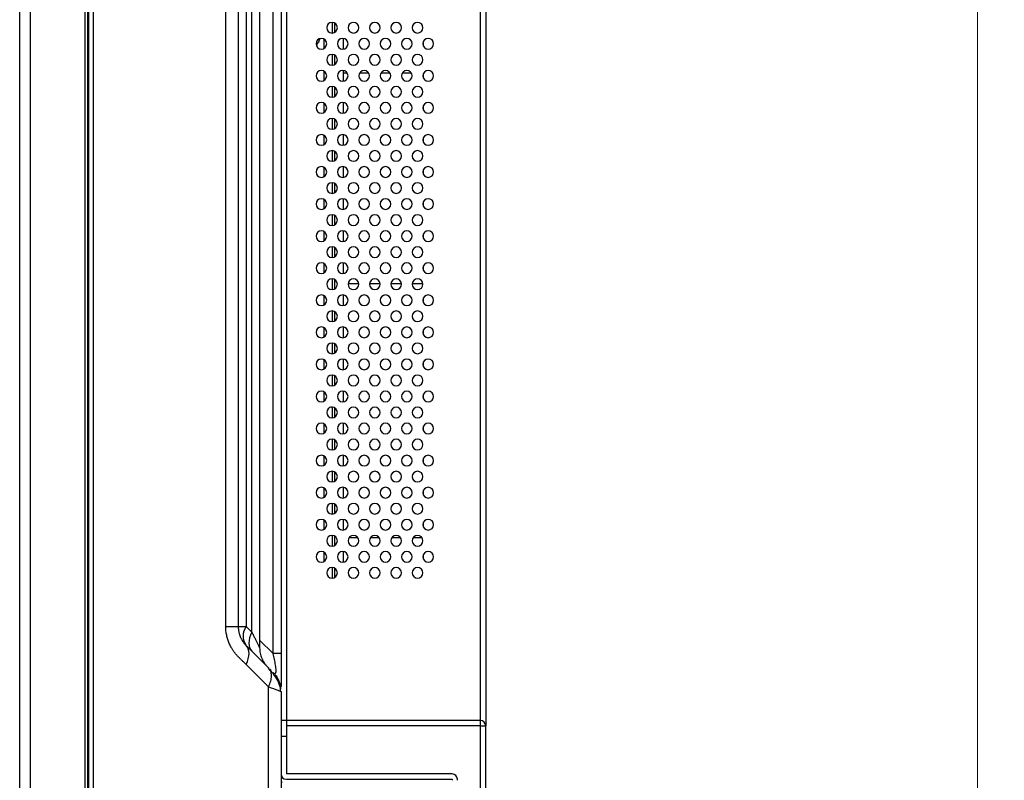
# Model space of a CAD drawing. Header units: millimetres. Extents: x 0 to 1118, y 0 to 864.
# Tile 63 of 256: x 600 to 637, y 405 to 433. Entities that reach past the tile are written whole.
import ezdxf

# ---------------------------------------------------------------- set-up
doc = ezdxf.new("R2010")
doc.units = ezdxf.units.MM
doc.styles.add('SLDTEXTSTYLE5', font='TXT', dxfattribs={"width": 0.75})
doc.dimstyles.new('SLDDIMSTYLE0', dxfattribs={"dimtxt": 4.7625, "dimasz": 3.556, "dimexe": 0, "dimexo": 0.0625, "dimgap": 1.190625, "dimtad": 1, "dimlfac": 5, "dimrnd": 1e-09, "dimzin": 12, "dimdsep": 46, "dimtxsty": 'SLDTEXTSTYLE5', "dimsah": 1, "dimcen": 0.09, "dimadec": 0, "dimazin": 3, "dimtfac": 1, "dimtofl": 0, "dimtmove": 0, "dimatfit": 3, "dimfxl": 1, "dimfrac": 2, "dimtolj": 1, "dimtzin": 12, "dimarcsym": 0})

# ---------------------------------------------------------------- blocks, each defined once
blk = doc.blocks.new('_D_11')
at = {"color": 7, "linetype": 'Continuous', "lineweight": 0}
for p, q in [((619.428, 459.718), (636.839, 459.718)), ((635.839, 312.436), (635.839, 459.718)), ((608.662, 312.436), (636.839, 312.436))]:
    blk.add_line(p, q, dxfattribs=at)
at = {"color": 7, "linetype": 'Continuous', "lineweight": 18}
for points in [[(635.839, 459.718), (635.458, 456.162), (636.22, 456.162)], [(635.839, 312.436), (636.22, 315.992), (635.458, 315.992)]]:
    blk.add_solid(points, dxfattribs=at)
at = {"color": 7, "linetype": 'Continuous', "lineweight": 18, "insert": (629.7, 382.14), "char_height": 4.7625, "attachment_point": 1, "rotation": 90, "style": 'SLDTEXTSTYLE5'}
blk.add_mtext('736.41', dxfattribs=at)

msp = doc.modelspace()

# ---------------------------------------------------------------- linework, layer by layer
at = {"color": 7, "linetype": 'Continuous', "lineweight": 25}
for p, q in [((602.5705, 533.588), (602.5705, 314.316)), ((599.9905, 316.152), (599.9905, 531.752)), ((600.3905, 316.152), (600.3905, 531.752)), ((602.4305, 531.752), (602.4305, 316.152)), ((602.5305, 531.752), (602.5305, 316.152)), ((617.4305, 458.4126), (617.4305, 406.752)), ((609.9705, 457.918), (609.9705, 406.952)), ((608.9705, 455.5044), (608.9705, 409.6676)), ((609.4776, 409.4534), (609.4776, 455.7186)), ((609.7705, 455.7186), (609.7705, 409.4534)), ((609.7705, 455.6836), (609.7705, 409.4884)), ((608.6776, 410.2534), (608.6776, 454.9186)), ((607.7019, 410.4677), (607.7019, 454.7043)), ((608.1705, 454.7044), (608.1705, 410.4677)), ((608.4634, 454.7044), (608.4634, 410.4676)), ((611.6905, 433.0778), (611.6905, 432.6783)), ((611.7705, 433.0566), (611.7705, 432.6994)), ((611.2113, 432.4196), (611.1976, 432.46)), ((611.3705, 432.4566), (611.3705, 432.0994)), ((612.0905, 432.4778), (612.0905, 432.0783)), ((615.0905, 432.3405), (615.0905, 432.2156)), ((611.6905, 431.8778), (611.6905, 431.4783)), ((611.7705, 431.8566), (611.7705, 431.4994)), ((611.3705, 431.2566), (611.3705, 430.8994)), ((612.0905, 431.2778), (612.0905, 430.8783)), ((612.0905, 431.1878), (612.2477, 431.1878)), ((612.7133, 431.1878), (613.0477, 431.1878)), ((613.5133, 431.1878), (613.8477, 431.1878)), ((614.3133, 431.1878), (614.6477, 431.1878)), ((615.0905, 431.1405), (615.0905, 431.0156)), ((611.6905, 430.6778), (611.6905, 430.2783)), ((611.7705, 430.6566), (611.7705, 430.2994)), ((611.3705, 430.0566), (611.3705, 429.6994)), ((612.0905, 430.0778), (612.0905, 429.6783)), ((615.0905, 429.9405), (615.0905, 429.8156)), ((611.6905, 429.4778), (611.6905, 429.0783)), ((611.7705, 429.4566), (611.7705, 429.0994)), ((611.3705, 428.8566), (611.3705, 428.4994)), ((612.0905, 428.8778), (612.0905, 428.4783)), ((615.0905, 428.7405), (615.0905, 428.6156)), ((611.6905, 428.2778), (611.6905, 427.8783)), ((611.7705, 428.2566), (611.7705, 427.8994)), ((611.3705, 427.6566), (611.3705, 427.2994)), ((612.0905, 427.6778), (612.0905, 427.2783)), ((615.0905, 427.5405), (615.0905, 427.4156)), ((611.6905, 427.0778), (611.6905, 426.6783)), ((611.7705, 427.0566), (611.7705, 426.6994)), ((611.3705, 426.4566), (611.3705, 426.0994)), ((612.0905, 426.4778), (612.0905, 426.0783)), ((615.0905, 426.3405), (615.0905, 426.2156)), ((611.6905, 425.8778), (611.6905, 425.4783)), ((611.7705, 425.8566), (611.7705, 425.4994)), ((611.3705, 425.2566), (611.3705, 424.8994)), ((612.0905, 425.2778), (612.0905, 424.8783)), ((615.0905, 425.1405), (615.0905, 425.0156)), ((611.6905, 424.6778), (611.6905, 424.2783)), ((611.7705, 424.6566), (611.7705, 424.2994)), ((611.3705, 424.0566), (611.3705, 423.6994)), ((612.0905, 424.0778), (612.0905, 423.6783)), ((615.0905, 423.9405), (615.0905, 423.8156)), ((611.6905, 423.4778), (611.6905, 423.0783)), ((611.7705, 423.4566), (611.7705, 423.0994)), ((612.2822, 423.3041), (612.6788, 423.3041)), ((613.0822, 423.3041), (613.4788, 423.3041)), ((613.8822, 423.3041), (614.2788, 423.3041)), ((614.6822, 423.3041), (615.0788, 423.3041)), ((611.3705, 422.8566), (611.3705, 422.4994)), ((612.0905, 422.8778), (612.0905, 422.4783)), ((615.0905, 422.7405), (615.0905, 422.6156)), ((611.6905, 422.2778), (611.6905, 421.8783)), ((611.7705, 422.2566), (611.7705, 421.8994)), ((611.3705, 421.6566), (611.3705, 421.2994)), ((612.0905, 421.6778), (612.0905, 421.2783)), ((615.0905, 421.5405), (615.0905, 421.4156)), ((611.6905, 421.0778), (611.6905, 420.6783)), ((611.7705, 421.0566), (611.7705, 420.6994)), ((611.3705, 420.4566), (611.3705, 420.0994)), ((612.0905, 420.4778), (612.0905, 420.0783)), ((611.3705, 420.1195), (611.4025, 420.1195)), ((615.0905, 420.3405), (615.0905, 420.2156)), ((611.6905, 419.8778), (611.6905, 419.4783)), ((611.7705, 419.8566), (611.7705, 419.4994)), ((611.3705, 419.2566), (611.3705, 418.8994)), ((612.0905, 419.2778), (612.0905, 418.8783)), ((615.0905, 419.1405), (615.0905, 419.0156)), ((611.6905, 418.6739), (611.6402, 418.6739)), ((611.6905, 418.6778), (611.6905, 418.2783)), ((611.7705, 418.6566), (611.7705, 418.2994)), ((611.3705, 418.0566), (611.3705, 417.6994)), ((612.0905, 418.0778), (612.0905, 417.6783)), ((615.0905, 417.9405), (615.0905, 417.8156)), ((611.6905, 417.4778), (611.6905, 417.0783)), ((611.7705, 417.4566), (611.7705, 417.0994)), ((611.3705, 416.8566), (611.3705, 416.4994)), ((612.0905, 416.8778), (612.0905, 416.4783)), ((615.0905, 416.7405), (615.0905, 416.6156)), ((611.6905, 416.2778), (611.6905, 415.8783)), ((611.7705, 416.2566), (611.7705, 415.8994)), ((611.3705, 415.6566), (611.3705, 415.2994)), ((612.0905, 415.6778), (612.0905, 415.2783)), ((615.0905, 415.5405), (615.0905, 415.4156)), ((611.6905, 415.0778), (611.6905, 414.6783)), ((611.7705, 415.0566), (611.7705, 414.6994)), ((611.3705, 414.4566), (611.3705, 414.0994)), ((612.0905, 414.4778), (612.0905, 414.0783)), ((615.0905, 414.3405), (615.0905, 414.2156)), ((611.6905, 413.8778), (611.6905, 413.4783)), ((611.7705, 413.8566), (611.7705, 413.4994)), ((612.32, 413.7974), (612.641, 413.7974)), ((613.12, 413.7974), (613.441, 413.7974)), ((613.92, 413.7974), (614.241, 413.7974)), ((614.72, 413.7974), (615.041, 413.7974)), ((611.3705, 413.2566), (611.3705, 412.8994)), ((612.0905, 413.2778), (612.0905, 412.8783)), ((615.0905, 413.1405), (615.0905, 413.0156)), ((611.6905, 412.6778), (611.6905, 412.2783)), ((611.7705, 412.6566), (611.7705, 412.2994)), ((608.1705, 410.4676), (608.4634, 410.4676)), ((608.6776, 410.2534), (608.4634, 410.4676)), ((609.3019, 408.922), (608.4634, 409.7605)), ((608.4634, 409.0534), (609.3019, 408.2149)), ((609.3396, 408.862), (609.3019, 408.922)), ((609.3019, 402.6931), (609.3019, 408.2149)), ((609.7493, 408.0473), (609.7705, 408.0392)), ((609.7698, 408.2151), (609.77, 408.2593)), ((609.7705, 408.2243), (609.7705, 408.217)), ((609.7705, 408.0392), (609.7705, 402.8688)), ((609.9705, 406.952), (609.7705, 406.952)), ((617.2305, 406.952), (609.9705, 406.952)), ((609.9705, 406.952), (609.9705, 406.352)), ((617.2305, 406.752), (617.2305, 406.952)), ((617.2305, 315.0817), (617.2305, 406.752)), ((617.2305, 406.752), (617.4305, 406.752)), ((617.4305, 315.2817), (617.4305, 406.752)), ((609.9705, 406.352), (609.7705, 406.352)), ((609.9705, 406.352), (609.9705, 404.952)), ((616.1705, 404.952), (609.9705, 404.952)), ((609.9705, 404.752), (616.1705, 404.752)), ((616.1705, 404.752), (616.1705, 404.714)), ((616.3705, 404.714), (616.3705, 404.752))]:
    msp.add_line(p, q, dxfattribs=at)
at = {"color": 8, "linetype": 'Continuous', "lineweight": 25}
for p, q in [((602.7462, 529.4738), (602.7462, 323.5288)), ((617.2305, 406.952), (617.2305, 458.4074)), ((609.4776, 409.4534), (608.9705, 409.9605)), ((609.3867, 408.8085), (609.3844, 408.8654)), ((609.5705, 408.5625), (609.5705, 408.6473)), ((617.2305, 406.752), (609.9705, 406.752))]:
    msp.add_line(p, q, dxfattribs=at)
at = {"color": 7, "linetype": 'Continuous', "lineweight": 25, "flags": 128}
msp.add_lwpolyline([(611.2196, 432.4685), (611.1786, 432.3415), (611.0852, 432.2349)], dxfattribs=at)
at = {"color": 7, "linetype": 'Continuous', "lineweight": 25}
for centre, radius, start, end in [((611.6805, 432.878), 0.2, 90, 270), ((611.6805, 432.878), 0.2, 270, 90), ((612.4805, 432.878), 0.2, 90, 270), ((612.4805, 432.878), 0.2, 270, 90), ((613.2805, 432.878), 0.2, 90, 270), ((613.2805, 432.878), 0.2, 270, 90), ((614.0805, 432.878), 0.2, 90, 270), ((614.0805, 432.878), 0.2, 270, 90), ((614.8805, 432.878), 0.2, 90, 270), ((614.8805, 432.878), 0.2, 270, 90), ((611.2805, 432.278), 0.2, 90, 270), ((611.2805, 432.278), 0.2, 270, 90), ((612.0805, 432.278), 0.2, 90, 270), ((612.0805, 432.278), 0.2, 270, 90), ((612.8805, 432.278), 0.2, 90, 270), ((612.8805, 432.278), 0.2, 270, 90), ((613.6805, 432.278), 0.2, 90, 270), ((613.6805, 432.278), 0.2, 270, 90), ((614.4805, 432.278), 0.2, 90, 270), ((614.4805, 432.278), 0.2, 270, 90), ((615.2805, 432.278), 0.2, 90, 270), ((615.2805, 432.278), 0.2, 270, 90), ((611.6805, 431.678), 0.2, 90, 270), ((611.6805, 431.678), 0.2, 270, 90), ((612.4805, 431.678), 0.2, 90, 270), ((612.4805, 431.678), 0.2, 270, 90), ((613.2805, 431.678), 0.2, 90, 270), ((613.2805, 431.678), 0.2, 270, 90), ((614.0805, 431.678), 0.2, 90, 270), ((614.0805, 431.678), 0.2, 270, 90), ((614.8805, 431.678), 0.2, 90, 270), ((614.8805, 431.678), 0.2, 270, 90), ((611.2805, 431.078), 0.2, 90, 270), ((611.2805, 431.078), 0.2, 270, 90), ((612.0805, 431.078), 0.2, 90, 270), ((612.0805, 431.078), 0.2, 270, 90), ((612.8805, 431.078), 0.2, 90, 270), ((612.8805, 431.078), 0.2, 270, 90), ((613.6805, 431.078), 0.2, 90, 270), ((613.6805, 431.078), 0.2, 270, 90), ((614.4805, 431.078), 0.2, 90, 270), ((614.4805, 431.078), 0.2, 270, 90), ((615.2805, 431.078), 0.2, 90, 270), ((615.2805, 431.078), 0.2, 270, 90), ((611.6805, 430.478), 0.2, 90, 270), ((611.6805, 430.478), 0.2, 270, 90), ((612.4805, 430.478), 0.2, 90, 270), ((612.4805, 430.478), 0.2, 270, 90), ((613.2805, 430.478), 0.2, 90, 270), ((613.2805, 430.478), 0.2, 270, 90), ((614.0805, 430.478), 0.2, 90, 270), ((614.0805, 430.478), 0.2, 270, 90), ((614.8805, 430.478), 0.2, 90, 270), ((614.8805, 430.478), 0.2, 270, 90), ((611.2805, 429.878), 0.2, 90, 270), ((611.2805, 429.878), 0.2, 270, 90), ((612.0805, 429.878), 0.2, 90, 270), ((612.0805, 429.878), 0.2, 270, 90), ((612.8805, 429.878), 0.2, 90, 270), ((612.8805, 429.878), 0.2, 270, 90), ((613.6805, 429.878), 0.2, 90, 270), ((613.6805, 429.878), 0.2, 270, 90), ((614.4805, 429.878), 0.2, 90, 270), ((614.4805, 429.878), 0.2, 270, 90), ((615.2805, 429.878), 0.2, 90, 270), ((615.2805, 429.878), 0.2, 270, 90), ((611.6805, 429.278), 0.2, 90, 270), ((611.6805, 429.278), 0.2, 270, 90), ((612.4805, 429.278), 0.2, 90, 270), ((612.4805, 429.278), 0.2, 270, 90), ((613.2805, 429.278), 0.2, 90, 270), ((613.2805, 429.278), 0.2, 270, 90), ((614.0805, 429.278), 0.2, 90, 270), ((614.0805, 429.278), 0.2, 270, 90), ((614.8805, 429.278), 0.2, 90, 270), ((614.8805, 429.278), 0.2, 270, 90), ((611.2805, 428.678), 0.2, 90, 270), ((611.2805, 428.678), 0.2, 270, 90), ((612.0805, 428.678), 0.2, 90, 270), ((612.0805, 428.678), 0.2, 270, 90), ((612.8805, 428.678), 0.2, 90, 270), ((612.8805, 428.678), 0.2, 270, 90), ((613.6805, 428.678), 0.2, 90, 270), ((613.6805, 428.678), 0.2, 270, 90), ((614.4805, 428.678), 0.2, 90, 270), ((614.4805, 428.678), 0.2, 270, 90), ((615.2805, 428.678), 0.2, 90, 270), ((615.2805, 428.678), 0.2, 270, 90), ((611.6805, 428.078), 0.2, 90, 270), ((611.6805, 428.078), 0.2, 270, 90), ((612.4805, 428.078), 0.2, 90, 270), ((612.4805, 428.078), 0.2, 270, 90), ((613.2805, 428.078), 0.2, 90, 270), ((613.2805, 428.078), 0.2, 270, 90), ((614.0805, 428.078), 0.2, 90, 270), ((614.0805, 428.078), 0.2, 270, 90), ((614.8805, 428.078), 0.2, 90, 270), ((614.8805, 428.078), 0.2, 270, 90), ((611.2805, 427.478), 0.2, 90, 270), ((611.2805, 427.478), 0.2, 270, 90), ((612.0805, 427.478), 0.2, 90, 270), ((612.0805, 427.478), 0.2, 270, 90), ((612.8805, 427.478), 0.2, 90, 270), ((612.8805, 427.478), 0.2, 270, 90), ((613.6805, 427.478), 0.2, 90, 270), ((613.6805, 427.478), 0.2, 270, 90), ((614.4805, 427.478), 0.2, 90, 270), ((614.4805, 427.478), 0.2, 270, 90), ((615.2805, 427.478), 0.2, 90, 270), ((615.2805, 427.478), 0.2, 270, 90), ((611.6805, 426.878), 0.2, 90, 270), ((611.6805, 426.878), 0.2, 270, 90), ((612.4805, 426.878), 0.2, 90, 270), ((612.4805, 426.878), 0.2, 270, 90), ((613.2805, 426.878), 0.2, 90, 270), ((613.2805, 426.878), 0.2, 270, 90), ((614.0805, 426.878), 0.2, 90, 270), ((614.0805, 426.878), 0.2, 270, 90), ((614.8805, 426.878), 0.2, 90, 270), ((614.8805, 426.878), 0.2, 270, 90), ((611.2805, 426.278), 0.2, 90, 270), ((611.2805, 426.278), 0.2, 270, 90), ((612.0805, 426.278), 0.2, 90, 270), ((612.0805, 426.278), 0.2, 270, 90), ((612.8805, 426.278), 0.2, 90, 270), ((612.8805, 426.278), 0.2, 270, 90), ((613.6805, 426.278), 0.2, 90, 270), ((613.6805, 426.278), 0.2, 270, 90), ((614.4805, 426.278), 0.2, 90, 270), ((614.4805, 426.278), 0.2, 270, 90), ((615.2805, 426.278), 0.2, 90, 270), ((615.2805, 426.278), 0.2, 270, 90), ((611.6805, 425.678), 0.2, 90, 270), ((611.6805, 425.678), 0.2, 270, 90), ((612.4805, 425.678), 0.2, 90, 270), ((612.4805, 425.678), 0.2, 270, 90), ((613.2805, 425.678), 0.2, 90, 270), ((613.2805, 425.678), 0.2, 270, 90), ((614.0805, 425.678), 0.2, 90, 270), ((614.0805, 425.678), 0.2, 270, 90), ((614.8805, 425.678), 0.2, 90, 270), ((614.8805, 425.678), 0.2, 270, 90), ((611.2805, 425.078), 0.2, 90, 270), ((611.2805, 425.078), 0.2, 270, 90), ((612.0805, 425.078), 0.2, 90, 270), ((612.0805, 425.078), 0.2, 270, 90), ((612.8805, 425.078), 0.2, 90, 270), ((612.8805, 425.078), 0.2, 270, 90), ((613.6805, 425.078), 0.2, 90, 270), ((613.6805, 425.078), 0.2, 270, 90), ((614.4805, 425.078), 0.2, 90, 270), ((614.4805, 425.078), 0.2, 270, 90), ((615.2805, 425.078), 0.2, 90, 270), ((615.2805, 425.078), 0.2, 270, 90), ((611.6805, 424.478), 0.2, 90, 270), ((611.6805, 424.478), 0.2, 270, 90), ((612.4805, 424.478), 0.2, 90, 270), ((612.4805, 424.478), 0.2, 270, 90), ((613.2805, 424.478), 0.2, 90, 270), ((613.2805, 424.478), 0.2, 270, 90), ((614.0805, 424.478), 0.2, 90, 270), ((614.0805, 424.478), 0.2, 270, 90), ((614.8805, 424.478), 0.2, 90, 270), ((614.8805, 424.478), 0.2, 270, 90), ((611.2805, 423.878), 0.2, 90, 270), ((611.2805, 423.878), 0.2, 270, 90), ((612.0805, 423.878), 0.2, 90, 270), ((612.0805, 423.878), 0.2, 270, 90), ((612.8805, 423.878), 0.2, 90, 270), ((612.8805, 423.878), 0.2, 270, 90), ((613.6805, 423.878), 0.2, 90, 270), ((613.6805, 423.878), 0.2, 270, 90), ((614.4805, 423.878), 0.2, 90, 270), ((614.4805, 423.878), 0.2, 270, 90), ((615.2805, 423.878), 0.2, 90, 270), ((615.2805, 423.878), 0.2, 270, 90), ((611.6805, 423.278), 0.2, 90, 270), ((611.6805, 423.278), 0.2, 270, 90), ((612.4805, 423.278), 0.2, 90, 270), ((612.4805, 423.278), 0.2, 270, 90), ((613.2805, 423.278), 0.2, 90, 270), ((613.2805, 423.278), 0.2, 270, 90), ((614.0805, 423.278), 0.2, 90, 270), ((614.0805, 423.278), 0.2, 270, 90), ((614.8805, 423.278), 0.2, 90, 270), ((614.8805, 423.278), 0.2, 270, 90), ((611.2805, 422.678), 0.2, 90, 270), ((611.2805, 422.678), 0.2, 270, 90), ((612.0805, 422.678), 0.2, 90, 270), ((612.0805, 422.678), 0.2, 270, 90), ((612.8805, 422.678), 0.2, 90, 270), ((612.8805, 422.678), 0.2, 270, 90), ((613.6805, 422.678), 0.2, 90, 270), ((613.6805, 422.678), 0.2, 270, 90), ((614.4805, 422.678), 0.2, 90, 270), ((614.4805, 422.678), 0.2, 270, 90), ((615.2805, 422.678), 0.2, 90, 270), ((615.2805, 422.678), 0.2, 270, 90), ((611.6805, 422.078), 0.2, 90, 270), ((611.6805, 422.078), 0.2, 270, 90), ((612.4805, 422.078), 0.2, 90, 270), ((612.4805, 422.078), 0.2, 270, 90), ((613.2805, 422.078), 0.2, 90, 270), ((613.2805, 422.078), 0.2, 270, 90), ((614.0805, 422.078), 0.2, 90, 270), ((614.0805, 422.078), 0.2, 270, 90), ((614.8805, 422.078), 0.2, 90, 270), ((614.8805, 422.078), 0.2, 270, 90), ((611.2805, 421.478), 0.2, 90, 270), ((611.2805, 421.478), 0.2, 270, 90), ((612.0805, 421.478), 0.2, 90, 270), ((612.0805, 421.478), 0.2, 270, 90), ((612.8805, 421.478), 0.2, 90, 270), ((612.8805, 421.478), 0.2, 270, 90), ((613.6805, 421.478), 0.2, 90, 270), ((613.6805, 421.478), 0.2, 270, 90), ((614.4805, 421.478), 0.2, 90, 270), ((614.4805, 421.478), 0.2, 270, 90), ((615.2805, 421.478), 0.2, 90, 270), ((615.2805, 421.478), 0.2, 270, 90), ((611.6805, 420.878), 0.2, 90, 270), ((611.6805, 420.878), 0.2, 270, 90), ((612.4805, 420.878), 0.2, 90, 270), ((612.4805, 420.878), 0.2, 270, 90), ((613.2805, 420.878), 0.2, 90, 270), ((613.2805, 420.878), 0.2, 270, 90), ((614.0805, 420.878), 0.2, 90, 270), ((614.0805, 420.878), 0.2, 270, 90), ((614.8805, 420.878), 0.2, 90, 270), ((614.8805, 420.878), 0.2, 270, 90), ((611.2805, 420.278), 0.2, 90, 270), ((611.2805, 420.278), 0.2, 270, 90), ((612.0805, 420.278), 0.2, 90, 270), ((612.0805, 420.278), 0.2, 270, 90), ((612.8805, 420.278), 0.2, 90, 270), ((612.8805, 420.278), 0.2, 270, 90), ((613.6805, 420.278), 0.2, 90, 270), ((613.6805, 420.278), 0.2, 270, 90), ((614.4805, 420.278), 0.2, 90, 270), ((614.4805, 420.278), 0.2, 270, 90), ((615.2805, 420.278), 0.2, 90, 270), ((615.2805, 420.278), 0.2, 270, 90), ((611.6805, 419.678), 0.2, 90, 270), ((611.6805, 419.678), 0.2, 270, 90), ((612.4805, 419.678), 0.2, 90, 270), ((612.4805, 419.678), 0.2, 270, 90), ((613.2805, 419.678), 0.2, 90, 270), ((613.2805, 419.678), 0.2, 270, 90), ((614.0805, 419.678), 0.2, 90, 270), ((614.0805, 419.678), 0.2, 270, 90), ((614.8805, 419.678), 0.2, 90, 270), ((614.8805, 419.678), 0.2, 270, 90), ((611.2805, 419.078), 0.2, 90, 270), ((611.2805, 419.078), 0.2, 270, 90), ((612.0805, 419.078), 0.2, 90, 270), ((612.0805, 419.078), 0.2, 270, 90), ((612.8805, 419.078), 0.2, 90, 270), ((612.8805, 419.078), 0.2, 270, 90), ((613.6805, 419.078), 0.2, 90, 270), ((613.6805, 419.078), 0.2, 270, 90), ((614.4805, 419.078), 0.2, 90, 270), ((614.4805, 419.078), 0.2, 270, 90), ((615.2805, 419.078), 0.2, 90, 270), ((615.2805, 419.078), 0.2, 270, 90), ((611.6805, 418.478), 0.2, 90, 270), ((611.6805, 418.478), 0.2, 270, 90), ((612.4805, 418.478), 0.2, 90, 270), ((612.4805, 418.478), 0.2, 270, 90), ((613.2805, 418.478), 0.2, 90, 270), ((613.2805, 418.478), 0.2, 270, 90), ((614.0805, 418.478), 0.2, 90, 270), ((614.0805, 418.478), 0.2, 270, 90), ((614.8805, 418.478), 0.2, 90, 270), ((614.8805, 418.478), 0.2, 270, 90), ((611.2805, 417.878), 0.2, 90, 270), ((611.2805, 417.878), 0.2, 270, 90), ((612.0805, 417.878), 0.2, 90, 270), ((612.0805, 417.878), 0.2, 270, 90), ((612.8805, 417.878), 0.2, 90, 270), ((612.8805, 417.878), 0.2, 270, 90), ((613.6805, 417.878), 0.2, 90, 270), ((613.6805, 417.878), 0.2, 270, 90), ((614.4805, 417.878), 0.2, 90, 270), ((614.4805, 417.878), 0.2, 270, 90), ((615.2805, 417.878), 0.2, 90, 270), ((615.2805, 417.878), 0.2, 270, 90), ((611.6805, 417.278), 0.2, 90, 270), ((611.6805, 417.278), 0.2, 270, 90), ((612.4805, 417.278), 0.2, 90, 270), ((612.4805, 417.278), 0.2, 270, 90), ((613.2805, 417.278), 0.2, 90, 270), ((613.2805, 417.278), 0.2, 270, 90), ((614.0805, 417.278), 0.2, 90, 270), ((614.0805, 417.278), 0.2, 270, 90), ((614.8805, 417.278), 0.2, 90, 270), ((614.8805, 417.278), 0.2, 270, 90), ((611.2805, 416.678), 0.2, 90, 270), ((611.2805, 416.678), 0.2, 270, 90), ((612.0805, 416.678), 0.2, 90, 270), ((612.0805, 416.678), 0.2, 270, 90), ((612.8805, 416.678), 0.2, 90, 270), ((612.8805, 416.678), 0.2, 270, 90), ((613.6805, 416.678), 0.2, 90, 270), ((613.6805, 416.678), 0.2, 270, 90), ((614.4805, 416.678), 0.2, 90, 270), ((614.4805, 416.678), 0.2, 270, 90), ((615.2805, 416.678), 0.2, 90, 270), ((615.2805, 416.678), 0.2, 270, 90), ((611.6805, 416.078), 0.2, 90, 270), ((611.6805, 416.078), 0.2, 270, 90), ((612.4805, 416.078), 0.2, 90, 270), ((612.4805, 416.078), 0.2, 270, 90), ((613.2805, 416.078), 0.2, 90, 270), ((613.2805, 416.078), 0.2, 270, 90), ((614.0805, 416.078), 0.2, 90, 270), ((614.0805, 416.078), 0.2, 270, 90), ((614.8805, 416.078), 0.2, 90, 270), ((614.8805, 416.078), 0.2, 270, 90), ((611.2805, 415.478), 0.2, 90, 270), ((611.2805, 415.478), 0.2, 270, 90), ((612.0805, 415.478), 0.2, 90, 270), ((612.0805, 415.478), 0.2, 270, 90), ((612.8805, 415.478), 0.2, 90, 270), ((612.8805, 415.478), 0.2, 270, 90), ((613.6805, 415.478), 0.2, 90, 270), ((613.6805, 415.478), 0.2, 270, 90), ((614.4805, 415.478), 0.2, 90, 270), ((614.4805, 415.478), 0.2, 270, 90), ((615.2805, 415.478), 0.2, 90, 270), ((615.2805, 415.478), 0.2, 270, 90), ((611.6805, 414.878), 0.2, 90, 270), ((611.6805, 414.878), 0.2, 270, 90), ((612.4805, 414.878), 0.2, 90, 270), ((612.4805, 414.878), 0.2, 270, 90), ((613.2805, 414.878), 0.2, 90, 270), ((613.2805, 414.878), 0.2, 270, 90), ((614.0805, 414.878), 0.2, 90, 270), ((614.0805, 414.878), 0.2, 270, 90), ((614.8805, 414.878), 0.2, 90, 270), ((614.8805, 414.878), 0.2, 270, 90), ((611.2805, 414.278), 0.2, 90, 270), ((611.2805, 414.278), 0.2, 270, 90), ((612.0805, 414.278), 0.2, 90, 270), ((612.0805, 414.278), 0.2, 270, 90), ((612.8805, 414.278), 0.2, 90, 270), ((612.8805, 414.278), 0.2, 270, 90), ((613.6805, 414.278), 0.2, 90, 270), ((613.6805, 414.278), 0.2, 270, 90), ((614.4805, 414.278), 0.2, 90, 270), ((614.4805, 414.278), 0.2, 270, 90), ((615.2805, 414.278), 0.2, 90, 270), ((615.2805, 414.278), 0.2, 270, 90), ((611.6805, 413.678), 0.2, 90, 270), ((611.6805, 413.678), 0.2, 270, 90), ((612.4805, 413.678), 0.2, 90, 270), ((612.4805, 413.678), 0.2, 270, 90), ((613.2805, 413.678), 0.2, 90, 270), ((613.2805, 413.678), 0.2, 270, 90), ((614.0805, 413.678), 0.2, 90, 270), ((614.0805, 413.678), 0.2, 270, 90), ((614.8805, 413.678), 0.2, 90, 270), ((614.8805, 413.678), 0.2, 270, 90), ((611.2805, 413.078), 0.2, 90, 270), ((611.2805, 413.078), 0.2, 270, 90), ((612.0805, 413.078), 0.2, 90, 270), ((612.0805, 413.078), 0.2, 270, 90), ((612.8805, 413.078), 0.2, 90, 270), ((612.8805, 413.078), 0.2, 270, 90), ((613.6805, 413.078), 0.2, 90, 270), ((613.6805, 413.078), 0.2, 270, 90), ((614.4805, 413.078), 0.2, 90, 270), ((614.4805, 413.078), 0.2, 270, 90), ((615.2805, 413.078), 0.2, 90, 270), ((615.2805, 413.078), 0.2, 270, 90), ((611.6805, 412.478), 0.2, 90, 270), ((611.6805, 412.478), 0.2, 270, 90), ((612.4805, 412.478), 0.2, 90, 270), ((612.4805, 412.478), 0.2, 270, 90), ((613.2805, 412.478), 0.2, 90, 270), ((613.2805, 412.478), 0.2, 270, 90), ((614.0805, 412.478), 0.2, 90, 270), ((614.0805, 412.478), 0.2, 270, 90), ((614.8805, 412.478), 0.2, 90, 270), ((614.8805, 412.478), 0.2, 270, 90), ((608.971, 410.1141), 0.6186, 145.14306, 214.85683), ((617.2305, 406.752), 0.2, 0, 90), ((609.9705, 404.952), 0.2, 180, 270), ((609.9705, 404.752), 0.2, 180, 216.8699), ((616.1705, 404.752), 0.2, 360, 90)]:
    msp.add_arc(centre, radius, start, end, dxfattribs=at)
for points, knots in [([(608.4634, 409.0534), (608.4525, 409.0644), (608.4306, 409.0864), (608.397, 409.1179), (608.363, 409.149), (608.3289, 409.18), (608.2949, 409.2112), (608.2612, 409.2428), (608.2277, 409.2751), (608.1946, 409.3081), (608.1621, 409.3421), (608.13, 409.377), (608.0987, 409.4131), (608.0679, 409.4503), (608.0379, 409.4887), (608.0087, 409.5283), (607.9804, 409.5692), (607.953, 409.6114), (607.9266, 409.6549), (607.8975, 409.7064), (607.8664, 409.7668), (607.8344, 409.8367), (607.8052, 409.909), (607.7791, 409.9837), (607.7563, 410.0605), (607.7371, 410.1393), (607.7217, 410.2198), (607.7105, 410.3017), (607.7033, 410.3845), (607.7023, 410.44), (607.7019, 410.4677)], [0, 0, 0, 0, 0.0304857, 0.0611313, 0.0918755, 0.1226514, 0.1534279, 0.1841932, 0.2149421, 0.2456769, 0.2763945, 0.3070941, 0.337785, 0.3684859, 0.3992046, 0.4299328, 0.4606679, 0.4914152, 0.5221723, 0.5529279, 0.5976348, 0.6423478, 0.6870488, 0.7317318, 0.7764253, 0.8211274, 0.8658605, 0.9106564, 0.955406, 1, 1, 1, 1]), ([(607.7019, 410.4677), (607.7152, 410.4677), (607.7419, 410.4677), (607.78, 410.4677), (607.8166, 410.4677), (607.8517, 410.4677), (607.8851, 410.4677), (607.9168, 410.4677), (607.9468, 410.4677), (607.9751, 410.4677), (608.0016, 410.4677), (608.0262, 410.4677), (608.049, 410.4677), (608.0699, 410.4677), (608.0889, 410.4677), (608.106, 410.4677), (608.1211, 410.4677), (608.1343, 410.4677), (608.1454, 410.4677), (608.1546, 410.4677), (608.1617, 410.4677), (608.1667, 410.4677), (608.1699, 410.4677), (608.1703, 410.4677), (608.1705, 410.4677)], [0, 0, 0, 0, 0.0454641, 0.090925, 0.1363825, 0.1818366, 0.2272878, 0.2727367, 0.3181843, 0.3636315, 0.4090794, 0.454529, 0.4999811, 0.5454362, 0.5908949, 0.6363569, 0.681822, 0.727289, 0.7727565, 0.8182222, 0.8636834, 0.9091365, 0.9545771, 1, 1, 1, 1]), ([(608.1705, 410.4677), (608.1707, 410.4525), (608.1711, 410.4221), (608.1743, 410.377), (608.1793, 410.3325), (608.1863, 410.2887), (608.1951, 410.2457), (608.2057, 410.2035), (608.218, 410.1622), (608.2318, 410.1219), (608.2472, 410.0827), (608.264, 410.0447), (608.282, 410.0081), (608.3012, 409.9729), (608.3212, 409.9393), (608.3419, 409.9074), (608.363, 409.8775), (608.3842, 409.8495), (608.4051, 409.8237), (608.4256, 409.8003), (608.4452, 409.779), (608.4574, 409.7666), (608.4634, 409.7605)], [0, 0, 0, 0, 0.05113104, 0.1017842, 0.15187461, 0.20148072, 0.25077576, 0.29993846, 0.34914078, 0.39852399, 0.44817834, 0.49816151, 0.5484773, 0.59909966, 0.64995878, 0.7009539, 0.75196087, 0.80281133, 0.85331817, 0.90325984, 0.95228142, 1, 1, 1, 1]), ([(608.6776, 410.2534), (608.6064, 410.1109), (608.5682, 409.9686), (608.5682, 409.7218), (608.6064, 409.6176), (608.6776, 409.5463)], [0, 0, 0, 0, 0.5, 0.5, 1, 1, 1, 1]), ([(608.6776, 410.2534), (608.6884, 410.233), (608.7099, 410.1924), (608.7406, 410.1321), (608.7702, 410.0727), (608.7988, 410.0145), (608.8264, 409.9581), (608.8529, 409.9038), (608.8783, 409.8526), (608.902, 409.8054), (608.9235, 409.7635), (608.9409, 409.7297), (608.9541, 409.7039), (608.9633, 409.6853), (608.9693, 409.6723), (608.9701, 409.6692), (608.9705, 409.6676)], [0, 0, 0, 0, 0.0756641, 0.1509306, 0.225992, 0.3009956, 0.3760533, 0.4512193, 0.5264957, 0.6018471, 0.6771852, 0.7524003, 0.8138087, 0.8753179, 0.9372302, 1, 1, 1, 1]), ([(608.4634, 409.0534), (608.5347, 409.1959), (608.5728, 409.3383), (608.5728, 409.5851), (608.5347, 409.6893), (608.4634, 409.7605)], [0, 0, 0, 0, 0.5, 0.5, 1, 1, 1, 1]), ([(608.9705, 409.6676), (608.9741, 409.6021), (608.9812, 409.4709), (609.043, 409.2839), (609.1025, 409.1552), (609.1502, 409.0983), (609.1559, 409.0915)], [0, 0, 0, 0, 0.31892298, 0.63784597, 0.95676895, 1, 1, 1, 1]), ([(609.4776, 408.7463), (609.4819, 408.7421), (609.4905, 408.7338), (609.503, 408.7239), (609.515, 408.7162), (609.5266, 408.711), (609.5378, 408.7087), (609.5484, 408.7098), (609.5583, 408.7149), (609.5673, 408.7247), (609.575, 408.7403), (609.5811, 408.7623), (609.5849, 408.7917), (609.5867, 408.8402), (609.5818, 408.9178), (609.5674, 409.0234), (609.5483, 409.1323), (609.5265, 409.2408), (609.5029, 409.3481), (609.4861, 409.4182), (609.4776, 409.4534)], [0, 0, 0, 0, 0.0421003, 0.0838494, 0.1254013, 0.1668817, 0.2083926, 0.2500015, 0.2917648, 0.3337237, 0.3759469, 0.4182203, 0.4602833, 0.502132, 0.5851479, 0.6688517, 0.751885, 0.8343642, 0.9167754, 1, 1, 1, 1]), ([(609.7705, 409.4534), (609.7705, 409.4534), (609.7445, 409.4534), (609.6443, 409.4534), (609.5702, 409.4534), (609.4776, 409.4534)], [0, 0, 0, 0, 0.5, 0.5, 1, 1, 1, 1]), ([(609.7705, 409.4534), (609.7705, 409.2639), (609.7705, 408.9793), (609.7705, 408.6358), (609.7705, 408.4135), (609.7705, 408.3091), (609.7705, 408.2593)], [0, 0, 0, 0, 0.4063619, 0.6101695, 0.813942, 1, 1, 1, 1]), ([(609.253, 408.9711), (609.2447, 408.9799), (609.2276, 408.9979), (609.1925, 409.0373), (609.1685, 409.0729), (609.1559, 409.0915)], [0, 0, 0, 0, 0.3127578, 0.6404507, 1, 1, 1, 1]), ([(609.7535, 408.0472), (609.7537, 408.0636), (609.7549, 408.1842), (609.6624, 408.4787), (609.4716, 408.7132), (609.3459, 408.8677)], [0, 0, 0, 0, 0.0511207, 0.3750218, 1, 1, 1, 1]), ([(609.5549, 408.658), (609.5737, 408.6336), (609.6061, 408.5916), (609.6449, 408.5257), (609.6928, 408.4329), (609.7284, 408.3378), (609.7525, 408.2598), (609.7643, 408.2145), (609.7665, 408.2164), (609.7674, 408.2173)], [0, 0, 0, 0, 0.1026334, 0.1769396, 0.2643342, 0.497301, 0.6549948, 0.8487971, 1, 1, 1, 1]), ([(609.7696, 408.1261), (609.7693, 408.1258), (609.7685, 408.1253), (609.7618, 408.1712), (609.7578, 408.1981)], [0, 0, 0, 0, 0.4128818, 1, 1, 1, 1])]:
    msp.add_open_spline(points, degree=3, knots=knots, dxfattribs=at)
at = {"color": 8, "linetype": 'Continuous', "lineweight": 25}
for points, knots in [([(609.3019, 408.2149), (609.3329, 408.2863), (609.3951, 408.429), (609.4185, 408.6265), (609.4016, 408.7766), (609.3557, 408.8399), (609.3396, 408.862)], [0, 0, 0, 0, 0.2827035, 0.565407, 0.8481105, 1, 1, 1, 1]), ([(609.3019, 408.2149), (609.4303, 408.1668), (609.6233, 408.0946), (609.7354, 408.0526), (609.7466, 408.0483), (609.7493, 408.0473)], [0, 0, 0, 0, 0.6000569, 0.9014673, 1, 1, 1, 1])]:
    msp.add_open_spline(points, degree=3, knots=knots, dxfattribs=at)

# ---------------------------------------------------------------- dimensions: what is measured, and where the dimension line sits
at = {"color": 7, "linetype": 'Continuous', "lineweight": 18}
dim = msp.add_linear_dim(base=(635.8394, 459.718), p1=(607.6619, 312.436), p2=(618.4275, 459.718), angle=90, dimstyle='SLDDIMSTYLE0', dxfattribs=at)
dim.commit()
dim.dimension.update_dxf_attribs({"geometry": '_D_11', "text_midpoint": (635.8394, 391.8153), "dimtype": 160})

doc.saveas('drawing.dxf')
